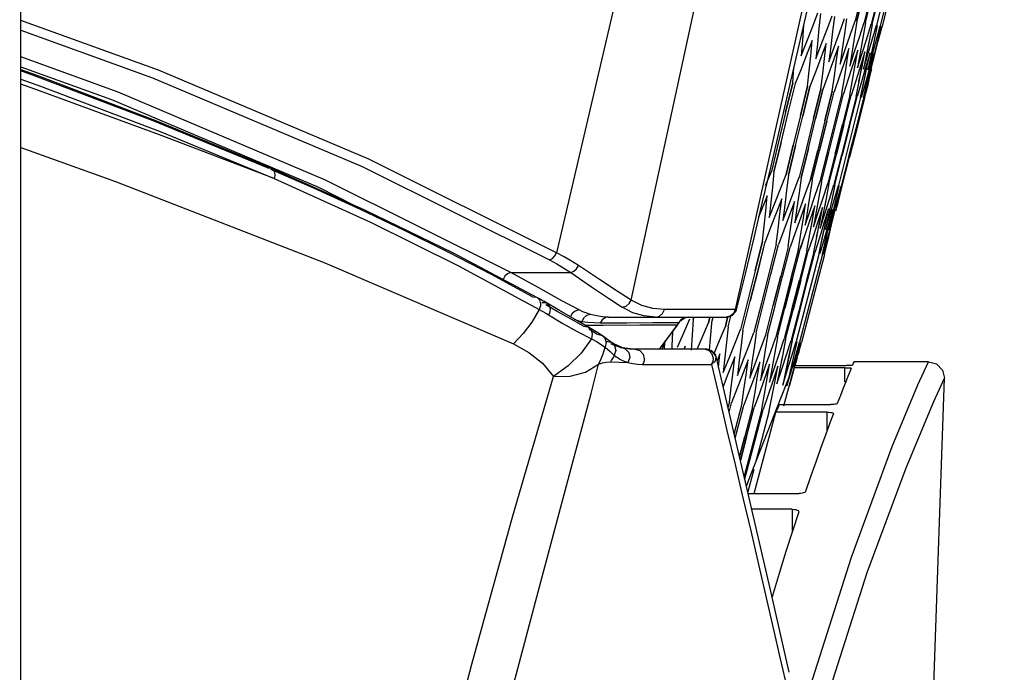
# Model space of a CAD drawing. Header units: inches. Extents: x 0 to 420, y 0 to 297.
# Tile 74 of 90: x 230.02 to 235.22, y 144.06 to 147.51. Entities that reach past the tile are written whole.
import ezdxf

# ---------------------------------------------------------------- set-up
doc = ezdxf.new("R2010")
doc.units = ezdxf.units.IN
doc.header["$LTSCALE"] = 23.1
doc.header["$MEASUREMENT"] = 0
doc.layers.get('0').update_dxf_attribs({"linetype": 'CONTINUOUS'})
doc.layers.add('AXES', color=7, linetype='CONTINUOUS')
doc.layers.add('DIM_PILOTEES', color=7, linetype='CONTINUOUS')
doc.styles.add('TEXTSTYLE_2', font='txt', dxfattribs={"width": 0.7})
doc.dimstyles.new('DIMSTYLE_1', dxfattribs={"dimtxt": 0.18, "dimasz": 3.5, "dimexe": 2, "dimexo": 0, "dimgap": 0.045, "dimtad": 1, "dimzin": 4, "dimdsep": 46, "dimtxsty": 'TEXTSTYLE_2', "dimblk": '_FILLED', "dimblk1": '_FILLED', "dimblk2": '_FILLED', "dimcen": 0.09, "dimazin": 1, "dimtp": 0.003937, "dimtm": 0.003937, "dimtfac": 1, "dimtdec": 0, "dimtofl": 0, "dimtmove": 0, "dimatfit": 3, "dimldrblk": '_FILLED', "dimfxl": 1, "dimtolj": 1, "dimtzin": 4, "dimarcsym": 0})
doc.dimstyles.new('DIMSTYLE_2', dxfattribs={"dimtxt": 0.18, "dimasz": 3.5, "dimexe": 2, "dimexo": 0, "dimgap": 0.18, "dimtad": 1, "dimzin": 4, "dimdsep": 46, "dimtxsty": 'TEXTSTYLE_2', "dimblk": '_FILLED', "dimblk1": '_FILLED', "dimblk2": '_FILLED', "dimcen": 0.09, "dimazin": 1, "dimtp": 0.5, "dimtm": 0.5, "dimtfac": 1, "dimtdec": -1, "dimtofl": 0, "dimtmove": 0, "dimatfit": 3, "dimldrblk": '_FILLED', "dimfxl": 1, "dimtolj": 1, "dimtzin": 4, "dimarcsym": 0})

# ---------------------------------------------------------------- blocks, each defined once
blk = doc.blocks.new('_FILLED')
at = {"color": 0, "linetype": 'ByBlock'}
blk.add_solid([(0, 0), (-1, 0.142857), (-1, -0.142857)], dxfattribs=at)
blk = doc.blocks.new('*D8')
at = {"layer": 'DIM_PILOTEES', "color": 2, "linetype": 'Continuous'}
for p, q in [((234.552442, 217.251715), (293.494872, 217.251715)), ((293.494872, 217.251715), (295.539872, 217.251715)), ((293.539872, 217.251715), (293.539872, 163.113436)), ((293.539872, 108.975157), (293.539872, 163.113436)), ((236.923174, 108.975157), (293.494872, 108.975157)), ((293.494872, 108.975157), (295.539872, 108.975157))]:
    blk.add_line(p, q, dxfattribs=at)
at = {"layer": 'DIM_PILOTEES', "color": 2, "linetype": 'Continuous', "xscale": 3.5, "yscale": 3.5, "zscale": 3.5}
for p, rotation in [((293.539872, 217.251715), 90), ((293.539872, 108.975157), 270)]:
    blk.add_blockref('_FILLED', p, dxfattribs=dict(at, rotation=rotation))
blk = doc.blocks.new('*D9')
at = {"layer": 'DIM_PILOTEES', "color": 2, "linetype": 'Continuous'}
for p, q in [((186.323086, 149.4649), (168.332352, 133.825796)), ((250.946786, 149.464898), (268.937519, 133.825795))]:
    blk.add_line(p, q, dxfattribs=at)
for start, end in [(89.999999, 220.999994), (319.000004, 89.999999)]:
    blk.add_arc((218.634936, 177.553157), 64.651572, start, end, dxfattribs=at)
for points in [[(167.231803, 137.522881), (169.841771, 135.137914), (168.003992, 138.158273)], [(269.265879, 138.158272), (267.4281, 135.137913), (270.038068, 137.522879)]]:
    blk.add_solid(points, dxfattribs=at)

msp = doc.modelspace()

# ---------------------------------------------------------------- linework, layer by layer
at = {"color": 3, "linetype": 'Continuous'}
for p, q in [((234.182002, 151.969189), (232.855681, 146.276937)), ((233.249019, 146.02668), (234.478246, 151.694815)), ((234.70009, 150.028464), (233.799357, 145.975888)), ((230.753367, 147.241077), (230.024936, 147.504513)), ((230.024936, 147.452917), (230.721382, 147.200947)), ((230.538658, 147.125349), (230.024936, 147.311385)), ((230.024936, 147.25986), (230.503622, 147.086482)), ((230.024936, 147.244343), (230.109706, 147.21475)), ((231.863502, 146.770997), (230.753367, 147.241077)), ((230.092328, 147.214074), (230.024936, 147.2376)), ((230.024936, 147.19411), (230.129404, 147.157629)), ((230.724003, 146.974167), (230.092328, 147.214074)), ((230.109706, 147.21475), (230.742722, 146.974337)), ((230.721382, 147.200947), (231.828945, 146.731706)), ((230.123363, 147.133068), (230.024936, 147.167653)), ((230.129404, 147.157629), (230.762238, 146.917132)), ((230.758065, 146.90042), (230.123363, 147.133068)), ((230.503622, 147.086482), (231.597226, 146.622475)), ((231.634633, 146.66038), (230.538658, 147.125349)), ((231.328138, 146.724508), (230.724003, 146.974167)), ((230.742722, 146.974337), (231.348335, 146.724082)), ((231.363042, 146.668802), (230.758065, 146.90042)), ((230.762238, 146.917132), (231.363068, 146.668776)), ((230.024936, 146.833172), (230.525303, 146.653747)), ((232.855681, 146.276937), (231.863502, 146.770997)), ((231.328157, 146.724514), (231.348265, 146.724113)), ((231.348242, 146.724073), (231.840839, 146.503365)), ((231.348265, 146.724113), (231.348335, 146.724082)), ((231.348335, 146.724082), (231.361461, 146.711759)), ((231.828945, 146.731706), (232.817458, 146.23924)), ((231.576495, 146.615316), (231.34522, 146.716998)), ((231.361461, 146.711759), (231.36662, 146.68979)), ((231.363026, 146.668826), (231.871691, 146.437775)), ((231.365029, 146.675799), (231.363068, 146.668776)), ((231.366221, 146.682853), (231.365029, 146.675799)), ((231.36662, 146.68979), (231.366221, 146.682853)), ((230.525303, 146.653747), (231.631874, 146.222676)), ((231.819143, 146.504337), (231.576495, 146.615316)), ((231.597226, 146.622475), (231.79189, 146.525297)), ((232.613664, 146.171753), (231.634633, 146.66038)), ((232.05596, 146.391605), (231.819143, 146.504337)), ((231.840839, 146.503365), (232.309316, 146.275235)), ((231.871691, 146.437775), (232.33766, 146.206768)), ((232.286674, 146.277127), (232.05596, 146.391605)), ((232.510835, 146.160837), (232.286674, 146.277127)), ((232.309316, 146.275235), (232.752877, 146.040049)), ((232.832934, 146.246583), (232.846315, 146.259675)), ((232.846315, 146.259675), (232.855683, 146.276937)), ((232.895779, 146.254818), (232.855683, 146.276937)), ((232.934056, 146.231856), (232.895779, 146.254818)), ((231.631874, 146.222676), (232.627146, 145.795407)), ((232.33766, 146.206768), (232.762771, 145.977046)), ((232.817458, 146.23924), (232.856805, 146.217183)), ((232.817459, 146.239241), (232.832934, 146.246583)), ((232.856805, 146.217183), (232.89431, 146.19468)), ((232.970691, 146.208702), (232.934056, 146.231856)), ((232.960795, 146.191486), (232.970691, 146.208702)), ((233.081756, 146.135123), (232.97069, 146.208703)), ((232.728333, 146.042785), (232.510835, 146.160837)), ((232.582671, 146.152436), (232.573293, 146.135208)), ((232.59605, 146.165498), (232.582671, 146.152436)), ((232.611522, 146.172822), (232.59605, 146.165498)), ((232.761942, 146.090321), (232.613494, 146.171753)), ((232.613664, 146.171753), (232.929937, 146.171753)), ((232.89431, 146.19468), (232.929937, 146.171753)), ((232.929937, 146.171753), (232.946507, 146.178646)), ((232.929937, 146.171753), (233.039287, 146.097168)), ((232.946507, 146.178646), (232.960795, 146.191486)), ((233.039287, 146.097168), (233.129863, 146.035624)), ((233.174528, 146.073945), (233.081756, 146.135123)), ((232.72833, 146.042783), (232.749391, 146.041698)), ((232.882528, 146.023211), (232.761942, 146.090321)), ((233.249025, 146.026697), (233.174528, 146.073945)), ((232.749391, 146.041698), (232.752877, 146.040049)), ((232.752877, 146.040049), (232.753048, 146.039954)), ((232.753048, 146.039954), (232.7648, 146.028284)), ((232.753115, 146.040075), (232.77043, 146.030326)), ((232.7648, 146.028284), (232.770434, 146.006126)), ((232.769558, 145.996333), (232.766969, 145.986505)), ((232.770434, 146.006126), (232.769558, 145.996333)), ((232.77043, 146.030326), (232.787458, 146.02049)), ((232.777938, 146.014133), (232.799575, 146.012854)), ((232.87154, 145.970481), (232.787458, 146.02049)), ((232.859028, 145.966712), (232.799059, 146.001782)), ((232.799575, 146.012854), (232.804063, 146.010647)), ((232.804197, 146.010567), (232.815414, 145.999246)), ((232.815414, 145.999246), (232.821198, 145.975798)), ((232.973978, 145.974388), (232.882528, 146.023211)), ((233.129863, 146.035624), (233.202008, 145.988425)), ((233.202043, 145.988403), (233.222849, 145.994216)), ((233.222849, 145.994216), (233.239049, 146.007579)), ((233.239049, 146.007579), (233.24902, 146.02668)), ((233.305606, 145.998265), (233.249019, 146.02668)), ((233.364347, 145.981304), (233.305606, 145.998265)), ((232.762902, 145.976977), (232.724458, 145.910325)), ((232.766969, 145.986505), (232.762771, 145.977046)), ((232.762903, 145.976978), (232.798661, 145.956261)), ((232.798661, 145.956261), (232.813154, 145.947594)), ((232.813148, 145.947597), (232.888415, 145.903272)), ((232.817276, 145.956337), (232.813154, 145.947594)), ((232.819978, 145.965459), (232.817276, 145.956337)), ((232.821198, 145.975798), (232.819978, 145.965459)), ((232.93253, 145.924673), (232.859028, 145.966712)), ((232.987194, 145.903494), (232.87154, 145.970481)), ((232.936882, 145.955146), (232.927028, 145.935951)), ((232.952979, 145.968554), (232.936882, 145.955146)), ((232.973978, 145.974388), (232.952979, 145.968554)), ((232.993999, 145.964988), (232.973978, 145.974388)), ((233.014362, 145.956914), (232.993999, 145.964988)), ((233.012931, 145.944001), (232.997391, 145.930514)), ((233.035059, 145.950174), (233.012931, 145.944001)), ((233.035059, 145.950174), (233.014362, 145.956914)), ((233.067131, 145.942433), (233.035059, 145.950174)), ((233.097149, 145.938128), (233.067131, 145.942433)), ((233.257909, 145.959733), (233.202008, 145.988425)), ((233.316556, 145.942381), (233.257909, 145.959733)), ((233.377839, 145.936557), (233.316556, 145.942381)), ((233.424946, 145.97574), (233.364347, 145.981304)), ((233.377836, 145.936556), (233.398404, 145.941374)), ((233.398404, 145.941374), (233.415266, 145.955145)), ((233.415266, 145.955145), (233.424996, 145.975739)), ((233.552589, 145.975834), (233.424996, 145.975739)), ((233.677316, 145.975834), (233.552589, 145.975834)), ((233.799203, 145.975925), (233.677316, 145.975834)), ((233.772688, 145.941599), (233.751702, 145.936558)), ((233.756568, 145.936557), (233.783552, 145.944281)), ((233.789563, 145.955568), (233.772688, 145.941599)), ((233.783552, 145.944281), (233.802342, 145.965069)), ((233.799203, 145.975925), (233.789563, 145.955568)), ((233.799357, 145.975888), (233.806269, 145.975381)), ((233.802342, 145.965069), (233.806108, 145.975444)), ((232.724458, 145.910325), (232.678878, 145.849329)), ((232.888415, 145.903272), (232.964492, 145.861016)), ((232.997844, 145.887935), (232.93253, 145.924673)), ((232.949099, 145.925559), (232.967431, 145.918164)), ((232.967431, 145.918164), (232.988046, 145.911333)), ((232.988046, 145.911333), (232.973905, 145.911191)), ((233.029331, 145.879507), (232.987194, 145.903494)), ((232.997391, 145.930514), (232.988046, 145.911333)), ((233.02121, 145.907543), (232.988047, 145.911333)), ((232.997844, 145.887934), (233.020489, 145.884433)), ((233.003813, 145.894042), (233.101756, 145.894577)), ((233.053263, 145.905415), (233.02121, 145.907543)), ((233.085304, 145.904784), (233.053263, 145.905415)), ((233.226622, 145.905156), (233.085295, 145.904763)), ((233.096889, 145.92261), (233.085304, 145.904784)), ((233.114018, 145.933635), (233.096889, 145.92261)), ((233.130183, 145.936557), (233.097149, 145.938128)), ((233.101756, 145.894577), (233.295462, 145.895133)), ((233.130183, 145.936557), (233.114018, 145.933635)), ((233.130183, 145.936557), (233.756468, 145.936557)), ((233.364534, 145.905472), (233.226622, 145.905156)), ((233.295462, 145.895133), (233.493425, 145.895588)), ((233.499005, 145.905736), (233.364534, 145.905472)), ((233.493425, 145.895588), (233.396954, 145.766557)), ((233.398213, 145.766557), (233.494586, 145.894819)), ((233.495289, 145.895756), (233.496523, 145.900535)), ((233.496523, 145.900535), (233.500632, 145.904902)), ((233.511321, 145.921732), (233.499005, 145.905736)), ((233.500664, 145.90499), (233.506742, 145.915086)), ((233.506742, 145.915086), (233.533951, 145.933786)), ((233.528928, 145.932308), (233.511321, 145.921732)), ((233.551975, 145.936558), (233.528928, 145.932308)), ((233.533951, 145.933786), (233.551975, 145.936558)), ((232.678878, 145.849329), (232.627147, 145.795407)), ((232.964492, 145.861016), (233.039103, 145.821765)), ((233.020489, 145.884433), (233.022931, 145.883168)), ((233.023014, 145.883121), (233.037194, 145.86942)), ((233.048387, 145.85865), (233.024825, 145.872691)), ((233.081455, 145.848427), (233.029331, 145.879507)), ((233.037194, 145.86942), (233.04401, 145.846705)), ((233.04401, 145.846705), (233.039124, 145.821756)), ((233.067782, 145.845822), (233.048387, 145.85865)), ((233.067782, 145.845822), (233.091956, 145.840862)), ((233.098327, 145.836874), (233.081455, 145.848427)), ((233.091956, 145.840862), (233.097757, 145.837294)), ((233.140109, 145.80624), (233.097754, 145.837279)), ((233.098327, 145.836874), (233.109335, 145.824965)), ((232.627146, 145.795407), (232.709046, 145.749963)), ((233.039103, 145.821765), (232.984605, 145.746047)), ((233.039111, 145.821761), (233.069211, 145.805462)), ((233.069211, 145.805462), (233.093364, 145.790427)), ((233.093364, 145.790427), (233.1118, 145.777149)), ((233.109335, 145.824965), (233.116646, 145.801818)), ((233.116646, 145.801818), (233.111845, 145.777129)), ((233.118119, 145.809812), (233.14345, 145.803715)), ((233.14651, 145.801831), (233.140109, 145.80624)), ((233.166954, 145.784377), (233.14222, 145.795589)), ((233.14345, 145.803715), (233.146493, 145.801841)), ((233.158591, 145.794261), (233.146495, 145.801839)), ((233.14651, 145.801831), (233.16154, 145.785486)), ((233.196453, 145.777213), (233.158591, 145.794261)), ((233.16154, 145.785486), (233.167736, 145.760126)), ((233.192538, 145.776029), (233.166954, 145.784377)), ((232.709046, 145.749963), (232.780326, 145.692199)), ((232.984605, 145.746047), (232.91686, 145.678365)), ((233.094676, 145.724963), (233.101301, 145.741892)), ((233.101301, 145.741892), (233.107361, 145.759148)), ((233.107361, 145.759148), (233.112843, 145.776691)), ((233.112843, 145.776691), (233.137646, 145.754139)), ((233.137646, 145.754139), (233.149507, 145.743535)), ((233.149507, 145.743535), (233.156779, 145.737228)), ((233.160356, 145.734206), (233.155734, 145.725948)), ((233.156779, 145.737228), (233.160356, 145.734206)), ((233.167736, 145.760126), (233.16018, 145.734314)), ((233.160181, 145.734313), (233.169865, 145.727063)), ((233.192538, 145.77603), (233.205858, 145.774404)), ((233.205953, 145.774378), (233.196453, 145.777213)), ((233.216856, 145.770777), (233.205696, 145.773188)), ((233.218373, 145.771436), (233.205857, 145.774402)), ((233.205858, 145.774404), (233.205953, 145.774378)), ((233.205953, 145.774378), (233.218396, 145.768965)), ((233.242669, 145.767615), (233.216856, 145.770777)), ((233.262422, 145.76665), (233.218373, 145.771436)), ((233.218396, 145.768965), (233.236373, 145.749123)), ((233.236373, 145.749123), (233.241569, 145.722296)), ((233.269933, 145.766557), (233.242669, 145.767615)), ((233.269937, 145.766557), (233.262422, 145.76665)), ((233.648338, 145.766557), (233.269933, 145.766557)), ((233.269989, 145.766557), (233.294298, 145.759685)), ((233.294298, 145.759685), (233.311964, 145.741066)), ((233.311964, 145.741066), (233.31844, 145.715561)), ((233.659399, 145.759716), (233.634976, 145.766557)), ((233.644203, 145.766557), (233.658863, 145.764351)), ((233.675236, 145.758799), (233.648327, 145.766557)), ((233.658863, 145.764351), (233.672567, 145.757684)), ((233.677221, 145.741096), (233.659399, 145.759716)), ((233.672567, 145.757684), (233.683442, 145.74747)), ((233.694061, 145.737896), (233.675236, 145.758799)), ((233.683771, 145.715561), (233.677221, 145.741096)), ((233.697694, 145.727231), (233.683361, 145.747405)), ((233.697909, 145.727034), (233.694061, 145.737896)), ((232.780326, 145.692199), (232.839503, 145.622349)), ((233.007298, 145.645516), (233.0772, 145.687759)), ((233.037371, 145.53271), (233.077209, 145.687753)), ((233.077427, 145.687604), (233.083487, 145.699844)), ((233.077427, 145.687604), (233.098486, 145.69421)), ((233.083487, 145.699844), (233.089249, 145.71231)), ((233.089249, 145.71231), (233.094676, 145.724963)), ((233.098486, 145.69421), (233.11933, 145.698269)), ((233.11933, 145.698269), (233.139528, 145.699235)), ((233.146101, 145.709681), (233.139528, 145.699235)), ((233.139827, 145.699023), (233.232263, 145.696022)), ((233.150982, 145.717772), (233.146101, 145.709681)), ((233.155734, 145.725948), (233.150982, 145.717772)), ((233.169865, 145.727063), (233.179861, 145.720331)), ((233.179861, 145.720331), (233.190208, 145.714132)), ((233.190208, 145.714132), (233.203691, 145.707151)), ((233.203691, 145.707151), (233.217697, 145.701119)), ((233.217697, 145.701119), (233.232263, 145.696022)), ((233.241569, 145.722296), (233.232267, 145.696019)), ((233.232268, 145.696019), (233.257314, 145.690507)), ((233.257314, 145.690507), (233.283116, 145.687283)), ((233.283116, 145.687283), (233.308708, 145.686216)), ((233.31442, 145.695284), (233.309536, 145.686157)), ((233.309536, 145.686157), (233.429647, 145.685713)), ((233.31742, 145.705209), (233.31442, 145.695284)), ((233.31844, 145.715561), (233.31742, 145.705209)), ((233.429647, 145.685713), (233.551504, 145.685713)), ((233.551504, 145.685713), (233.67438, 145.685495)), ((233.674256, 145.685539), (233.694549, 145.70577)), ((233.674341, 145.685494), (233.715914, 145.507388)), ((233.67438, 145.685495), (233.679508, 145.69473)), ((233.679508, 145.69473), (233.682692, 145.704912)), ((233.682692, 145.704912), (233.683771, 145.715561)), ((233.694549, 145.70577), (233.697748, 145.726988)), ((233.853596, 145.063514), (233.697694, 145.727231)), ((233.697748, 145.726988), (233.697694, 145.727231)), ((234.115047, 145.680423), (234.384317, 145.680423)), ((234.400916, 145.680632), (234.384317, 145.680423)), ((234.41332, 145.681213), (234.400916, 145.680632)), ((234.418282, 145.682011), (234.41332, 145.681213)), ((234.422595, 145.692163), (234.418375, 145.682011)), ((234.425172, 145.698561), (234.422595, 145.692163)), ((234.426325, 145.700765), (234.425172, 145.698561)), ((234.81931, 145.700758), (234.426249, 145.700758)), ((234.763712, 145.577912), (234.819309, 145.70059)), ((234.819309, 145.70059), (234.862551, 145.688641)), ((234.862551, 145.688641), (234.893623, 145.656541)), ((232.91686, 145.678365), (232.839503, 145.622349)), ((232.926394, 145.623429), (233.007298, 145.645516)), ((234.056577, 145.467019), (234.110004, 145.668454)), ((234.377625, 145.668454), (234.110004, 145.668454)), ((234.3776, 145.594374), (234.377625, 145.668454)), ((234.377625, 145.668454), (234.386878, 145.668373)), ((234.386878, 145.668373), (234.395202, 145.66815)), ((234.403782, 145.647004), (234.394052, 145.623032)), ((234.395202, 145.66815), (234.402452, 145.667798)), ((234.402452, 145.667798), (234.407678, 145.667347)), ((234.411771, 145.666264), (234.403782, 145.647004)), ((234.407678, 145.667347), (234.410822, 145.666831)), ((234.410822, 145.666831), (234.411777, 145.666262)), ((234.893623, 145.656541), (234.904059, 145.612725)), ((232.624022, 144.88587), (232.839503, 145.622349)), ((232.839503, 145.622349), (232.926394, 145.623429)), ((234.382598, 145.594372), (234.369341, 145.56084)), ((234.394052, 145.623032), (234.382598, 145.594372)), ((234.628673, 145.252807), (234.763712, 145.577912)), ((234.747436, 141.122156), (234.904268, 145.61279)), ((234.848835, 145.490401), (234.904267, 145.61279)), ((232.991065, 145.354592), (233.037371, 145.53271)), ((234.354366, 145.522574), (234.337681, 145.479555)), ((234.369341, 145.56084), (234.354366, 145.522574)), ((233.715914, 145.507388), (233.754156, 145.337107)), ((234.030724, 145.473874), (234.019723, 145.447247)), ((234.030249, 145.474002), (234.303758, 145.474106)), ((234.312154, 145.474306), (234.303754, 145.474106)), ((234.31984, 145.474818), (234.312154, 145.474306)), ((234.326686, 145.475654), (234.31984, 145.474818)), ((234.332284, 145.476794), (234.326686, 145.475654)), ((234.335988, 145.478099), (234.332284, 145.476794)), ((234.337681, 145.479556), (234.335988, 145.478099)), ((234.702155, 145.139258), (234.848835, 145.490401)), ((233.898469, 145.003828), (234.014132, 145.433497)), ((234.019723, 145.447247), (234.014132, 145.433497)), ((234.283588, 145.433497), (234.014132, 145.433497)), ((234.283588, 145.433497), (234.283463, 145.335134)), ((234.28359, 145.433497), (234.293013, 145.433231)), ((234.293013, 145.433231), (234.301523, 145.432509)), ((234.317491, 145.426535), (234.297149, 145.372269)), ((234.301523, 145.432509), (234.308793, 145.43138)), ((234.308793, 145.43138), (234.31396, 145.429938)), ((234.31396, 145.429938), (234.316901, 145.428308)), ((234.316901, 145.428308), (234.317493, 145.426527)), ((234.297149, 145.372269), (234.275145, 145.312562)), ((232.938475, 145.156359), (232.991065, 145.354592)), ((233.754156, 145.337107), (233.799331, 145.156393)), ((234.275145, 145.312562), (234.251565, 145.247579)), ((234.251565, 145.247579), (234.225918, 145.17557)), ((234.412802, 144.668244), (234.628673, 145.252807)), ((234.225918, 145.17557), (234.198731, 145.097704)), ((232.751316, 144.456865), (232.938475, 145.156359)), ((233.799331, 145.156393), (233.839342, 144.981376)), ((234.49659, 144.586453), (234.702155, 145.139258)), ((233.988429, 144.478533), (233.853596, 145.063514)), ((234.198731, 145.097704), (234.169989, 145.013841)), ((233.867355, 145.003822), (234.136217, 145.003873)), ((234.144334, 145.004206), (234.136215, 145.003873)), ((234.151847, 145.005137), (234.144334, 145.004206)), ((234.158601, 145.006664), (234.151847, 145.005137)), ((234.164169, 145.008732), (234.158601, 145.006664)), ((234.168007, 145.011124), (234.164169, 145.008732)), ((234.169988, 145.013815), (234.168007, 145.011124)), ((233.839342, 144.981376), (233.883082, 144.799877)), ((234.100477, 144.920606), (233.886535, 144.920606)), ((234.100477, 144.920606), (234.100232, 144.802771)), ((234.100478, 144.920606), (234.110104, 144.920081)), ((234.134208, 144.906891), (234.101141, 144.805628)), ((234.110104, 144.920081), (234.118817, 144.918648)), ((234.118817, 144.918648), (234.126217, 144.916393)), ((234.126217, 144.916393), (234.131295, 144.913541)), ((234.131295, 144.913541), (234.134003, 144.910349)), ((234.134003, 144.910349), (234.134208, 144.906877)), ((232.408534, 144.101451), (232.624022, 144.88587)), ((233.883082, 144.799877), (233.922782, 144.628531)), ((234.101141, 144.805628), (234.066628, 144.697205)), ((234.066628, 144.697205), (234.030744, 144.581658)), ((234.182811, 143.943216), (234.412802, 144.668244)), ((233.922782, 144.628531), (233.999987, 144.291215)), ((234.266585, 143.868714), (234.49659, 144.586453)), ((234.030744, 144.581658), (233.993247, 144.45745)), ((232.680401, 144.19218), (232.751316, 144.456865)), ((234.084368, 144.058669), (233.988429, 144.478533)), ((233.999987, 144.291215), (234.036748, 144.13081)), ((232.526709, 143.619252), (232.680401, 144.19218)), ((234.036748, 144.13081), (234.069972, 143.987432)), ((232.203244, 143.348592), (232.408534, 144.101451))]:
    msp.add_line(p, q, dxfattribs=at)
at = {"color": 7, "linetype": 'Continuous'}
for p, q in [((234.470389, 147.658553), (234.43256, 147.502707)), ((234.441167, 147.500878), (234.479037, 147.656715)), ((234.479042, 147.656705), (234.441179, 147.500878)), ((234.517542, 147.64853), (234.479492, 147.492731)), ((234.486529, 147.491236), (234.524612, 147.647027)), ((234.555396, 147.640484), (234.51717, 147.484723)), ((234.52264, 147.48356), (234.560892, 147.639315)), ((234.583972, 147.63441), (234.545612, 147.478677)), ((234.60328, 147.630305), (234.56483, 147.474592)), ((234.613327, 147.62817), (234.574829, 147.472467)), ((234.206448, 147.469093), (234.235954, 147.544497)), ((234.249304, 147.541659), (234.241443, 147.461586)), ((234.282433, 147.452936), (234.310826, 147.528582)), ((234.322589, 147.526082), (234.313266, 147.446321)), ((234.349085, 147.438763), (234.376349, 147.514655)), ((234.386531, 147.512491), (234.375775, 147.433037)), ((234.406428, 147.426523), (234.432573, 147.502707)), ((234.406443, 147.426566), (234.432561, 147.502707)), ((234.441167, 147.500878), (234.429005, 147.421724)), ((234.160262, 147.478841), (234.15359, 147.398313)), ((234.176656, 147.393443), (234.206448, 147.469093)), ((234.241443, 147.461586), (234.233284, 147.381374)), ((234.253756, 147.377053), (234.282433, 147.452936)), ((234.454539, 147.416338), (234.479493, 147.492731)), ((234.486537, 147.491236), (234.472985, 147.412379)), ((234.486529, 147.491236), (234.472985, 147.412379)), ((234.4934, 147.408073), (234.51717, 147.484723)), ((234.522645, 147.48356), (234.507739, 147.404994)), ((234.52264, 147.48356), (234.508483, 147.404836)), ((234.523039, 147.401748), (234.545615, 147.478677)), ((234.523045, 147.401768), (234.545612, 147.478677)), ((234.54952, 147.477847), (234.533284, 147.399568)), ((234.549518, 147.477847), (234.533359, 147.399552)), ((234.543486, 147.39742), (234.56483, 147.474592)), ((234.567174, 147.474094), (234.549629, 147.396097)), ((234.554731, 147.395026), (234.57483, 147.472467)), ((234.15359, 147.398313), (234.146616, 147.317648)), ((234.205751, 147.398058), (234.170584, 147.308215)), ((234.197919, 147.317979), (234.205752, 147.398058)), ((234.313266, 147.446321), (234.30365, 147.366419)), ((234.323, 147.366681), (234.349085, 147.438763)), ((234.375775, 147.433037), (234.364727, 147.353439)), ((234.380045, 147.350208), (234.406443, 147.426566)), ((234.429005, 147.421724), (234.416553, 147.342425)), ((234.429307, 147.339736), (234.454539, 147.416338)), ((234.472985, 147.412379), (234.459154, 147.333372)), ((234.469352, 147.331224), (234.4934, 147.408073)), ((234.507739, 147.404994), (234.492554, 147.326276)), ((234.533359, 147.399552), (234.499969, 147.24254)), ((234.508483, 147.404836), (234.500106, 147.365426)), ((234.5002, 147.324667), (234.523045, 147.401768)), ((234.533284, 147.399568), (234.516767, 147.321132)), ((234.521864, 147.320062), (234.543486, 147.39742)), ((234.530588, 147.303227), (234.554731, 147.395026)), ((234.549629, 147.396097), (234.531804, 147.317939)), ((234.146616, 147.317648), (234.176656, 147.393443)), ((234.233284, 147.381374), (234.224827, 147.301024)), ((234.224827, 147.301024), (234.253756, 147.377053)), ((234.279776, 147.382323), (234.246211, 147.292946)), ((234.270485, 147.302556), (234.279776, 147.382323)), ((234.30365, 147.366419), (234.293737, 147.286376)), ((234.293738, 147.286376), (234.323, 147.366681)), ((234.344494, 147.368567), (234.312505, 147.279587)), ((234.33278, 147.281934), (234.344494, 147.368567)), ((234.364727, 147.353439), (234.353388, 147.273697)), ((234.353388, 147.273697), (234.380045, 147.350208)), ((234.399944, 147.356781), (234.373815, 147.280596)), ((234.386546, 147.269501), (234.399944, 147.356781)), ((234.446156, 147.346958), (234.417246, 147.258554)), ((234.431075, 147.259061), (234.446156, 147.346958)), ((234.54067, 147.356815), (234.532381, 147.317817)), ((234.170584, 147.308215), (234.146504, 147.24703)), ((234.189789, 147.237761), (234.197919, 147.317979)), ((234.246211, 147.292946), (234.222744, 147.230819)), ((234.260899, 147.222647), (234.270485, 147.302556)), ((234.416553, 147.342425), (234.403812, 147.262979)), ((234.403812, 147.262979), (234.429307, 147.339736)), ((234.459154, 147.333372), (234.445037, 147.254217)), ((234.445037, 147.254217), (234.469352, 147.331224)), ((234.483156, 147.339094), (234.454575, 147.24709)), ((234.468297, 147.260519), (234.483156, 147.339094)), ((234.469062, 147.260356), (234.483156, 147.339093)), ((234.492554, 147.326276), (234.477084, 147.247405)), ((234.477084, 147.247405), (234.5002, 147.324667)), ((234.510961, 147.333183), (234.484322, 147.242571)), ((234.494772, 147.254895), (234.510962, 147.333183)), ((234.49487, 147.254874), (234.510962, 147.333183)), ((234.516767, 147.321132), (234.499969, 147.24254)), ((234.499969, 147.24254), (234.521864, 147.320062)), ((234.529584, 147.329225), (234.504203, 147.237668)), ((234.512087, 147.251218), (234.529584, 147.329225)), ((234.532381, 147.317817), (234.513698, 147.239622)), ((234.531804, 147.317939), (234.513699, 147.239622)), ((234.513699, 147.239622), (234.530588, 147.303227)), ((234.102439, 147.174179), (234.109386, 147.25484)), ((234.146504, 147.24703), (234.116469, 147.171197)), ((234.312505, 147.279587), (234.289711, 147.216579)), ((234.322758, 147.209501), (234.33278, 147.281934)), ((234.37383, 147.28064), (234.347444, 147.204302)), ((234.375402, 147.198313), (234.386546, 147.269501)), ((234.417246, 147.258554), (234.395976, 147.193981)), ((234.41886, 147.189078), (234.431075, 147.259061)), ((234.454575, 147.24709), (234.435332, 147.185611)), ((234.452397, 147.181952), (234.469062, 147.260356)), ((234.453154, 147.181791), (234.468297, 147.260519)), ((234.461548, 147.097848), (234.49487, 147.254874)), ((234.484322, 147.242571), (234.465534, 147.179188)), ((234.478301, 147.176449), (234.494772, 147.254895)), ((234.494311, 147.17305), (234.512087, 147.251218)), ((234.516078, 147.238997), (234.498517, 147.17217)), ((234.501187, 147.171592), (234.520247, 147.249487)), ((234.181361, 147.157404), (234.189789, 147.237761)), ((234.222744, 147.230819), (234.193818, 147.154756)), ((234.251019, 147.142597), (234.260899, 147.222647)), ((234.289711, 147.216579), (234.26191, 147.140282)), ((234.311453, 147.129752), (234.322758, 147.209501)), ((234.347444, 147.204302), (234.320784, 147.127768)), ((234.362688, 147.118859), (234.375402, 147.198313)), ((234.362698, 147.118859), (234.375402, 147.198313)), ((234.395964, 147.193945), (234.370466, 147.117206)), ((234.395976, 147.193981), (234.370475, 147.117206)), ((234.404776, 147.109914), (234.41886, 147.189078)), ((234.404782, 147.109914), (234.41886, 147.189078)), ((234.504203, 147.237668), (234.486593, 147.174708)), ((234.494864, 147.172932), (234.50315, 147.211916)), ((234.502378, 147.171339), (234.510664, 147.210322)), ((234.065038, 147.018207), (234.102414, 147.174179)), ((234.102439, 147.174179), (234.065059, 147.018226)), ((234.079022, 147.015258), (234.11647, 147.171197)), ((234.143587, 147.001513), (234.18134, 147.157404)), ((234.181361, 147.157404), (234.143605, 147.00153)), ((234.193798, 147.154756), (234.155985, 146.998878)), ((234.156002, 146.998895), (234.193818, 147.154756)), ((234.212916, 146.986779), (234.251001, 147.142597)), ((234.251018, 147.142597), (234.21293, 146.986794)), ((234.261893, 147.140282), (234.223756, 146.984475)), ((234.22377, 146.98449), (234.26191, 147.140282)), ((234.435323, 147.185583), (234.411003, 147.10859)), ((234.435332, 147.185611), (234.411009, 147.10859)), ((234.437723, 147.102911), (234.453154, 147.181791)), ((234.465534, 147.179188), (234.442406, 147.101917)), ((234.461546, 147.097848), (234.478301, 147.176449)), ((234.486589, 147.174694), (234.464681, 147.097182)), ((234.476254, 147.094722), (234.494311, 147.17305)), ((234.476254, 147.094722), (234.494864, 147.172932)), ((234.481848, 147.093533), (234.501187, 147.171592)), ((234.481848, 147.093533), (234.502378, 147.171339)), ((234.273065, 146.973996), (234.311439, 147.129752)), ((234.311453, 147.129752), (234.273077, 146.974009)), ((234.282364, 146.972035), (234.320784, 147.127768)), ((234.362698, 147.118859), (234.324079, 146.963168)), ((234.331819, 146.961523), (234.370475, 147.117206)), ((234.404782, 147.109914), (234.365963, 146.954265)), ((234.37216, 146.952948), (234.411009, 147.10859)), ((234.437727, 147.102911), (234.398751, 146.947296)), ((234.403408, 146.946306), (234.442406, 147.101917)), ((234.461548, 147.097848), (234.422459, 146.942256)), ((234.476254, 147.094722), (234.437095, 146.939145)), ((234.481848, 147.093533), (234.442662, 146.937962)), ((234.065059, 147.018226), (234.027482, 146.862321)), ((234.041379, 146.859367), (234.079022, 147.015258)), ((234.143605, 147.00153), (234.105652, 146.845705)), ((234.11799, 146.843082), (234.156002, 146.998895)), ((234.21293, 146.986794), (234.174646, 146.831039)), ((234.185434, 146.828746), (234.22377, 146.98449)), ((234.273077, 146.974009), (234.234506, 146.818316)), ((234.243748, 146.816351), (234.282364, 146.972035)), ((234.282353, 146.972023), (234.243753, 146.816338)), ((234.324079, 146.963168), (234.285263, 146.807526)), ((234.292967, 146.805889), (234.331819, 146.961523)), ((234.365963, 146.954265), (234.326948, 146.798666)), ((234.32695, 146.798657), (234.365957, 146.954257)), ((234.333115, 146.797355), (234.37216, 146.952948)), ((234.372154, 146.95294), (234.333117, 146.797347)), ((234.398751, 146.947296), (234.359579, 146.79173)), ((234.364214, 146.790744), (234.403408, 146.946306)), ((234.403404, 146.9463), (234.364215, 146.790738)), ((234.422459, 146.942256), (234.383174, 146.786714)), ((234.437095, 146.939145), (234.39774, 146.783618)), ((234.442662, 146.937962), (234.403281, 146.78244)), ((234.027482, 146.862321), (233.989708, 146.706463)), ((234.003539, 146.703524), (234.041379, 146.859367)), ((234.04139, 146.859348), (234.003562, 146.703524)), ((234.105652, 146.845705), (234.067503, 146.689928)), ((234.067523, 146.689928), (234.105661, 146.845688)), ((234.079782, 146.687318), (234.11799, 146.843082)), ((234.118, 146.843065), (234.079802, 146.687318)), ((234.174646, 146.831039), (234.136166, 146.675333)), ((234.146902, 146.673051), (234.185434, 146.828746)), ((234.185441, 146.828731), (234.146918, 146.673051)), ((234.234506, 146.818316), (234.195738, 146.66267)), ((234.195751, 146.66267), (234.234511, 146.818303)), ((234.204936, 146.660715), (234.243748, 146.816351)), ((234.285263, 146.807526), (234.246252, 146.651933)), ((234.253919, 146.650304), (234.292967, 146.805889)), ((234.326948, 146.798666), (234.287737, 146.643116)), ((234.293875, 146.641811), (234.333115, 146.797355)), ((234.359579, 146.79173), (234.320212, 146.636213)), ((234.324824, 146.635232), (234.364214, 146.790744)), ((234.383174, 146.786714), (234.343693, 146.631222)), ((234.39774, 146.783618), (234.358189, 146.62814)), ((234.362855, 146.623688), (234.403281, 146.78244)), ((233.959356, 146.631161), (233.989709, 146.706463)), ((234.003538, 146.703524), (233.995636, 146.623461)), ((234.038253, 146.61447), (234.067503, 146.689928)), ((234.079782, 146.687318), (234.070437, 146.607563)), ((234.108004, 146.599641), (234.136166, 146.675333)), ((234.146902, 146.673051), (234.136142, 146.593599)), ((233.995636, 146.623461), (233.987436, 146.543258)), ((234.16866, 146.586683), (234.195751, 146.66267)), ((234.16868, 146.586738), (234.195738, 146.66267)), ((234.204936, 146.660715), (234.192789, 146.581561)), ((234.220316, 146.575757), (234.246253, 146.651933)), ((234.253919, 146.650304), (234.240409, 146.571442)), ((234.262928, 146.566653), (234.287743, 146.643116)), ((234.262941, 146.566692), (234.287737, 146.643116)), ((234.29388, 146.641811), (234.279028, 146.563236)), ((234.293874, 146.641811), (234.279799, 146.563072)), ((234.296576, 146.559538), (234.320212, 146.636213)), ((234.324828, 146.635232), (234.308665, 146.556939)), ((234.324824, 146.635232), (234.308778, 146.556915)), ((234.321237, 146.554292), (234.343693, 146.631222)), ((234.346784, 146.630565), (234.329333, 146.55255)), ((234.336934, 146.550952), (234.358189, 146.62814)), ((234.343671, 146.549517), (234.362855, 146.623688)), ((233.968115, 146.577744), (233.937877, 146.502492)), ((233.96017, 146.49769), (233.968116, 146.577743)), ((234.008718, 146.538764), (234.038253, 146.61447)), ((234.070437, 146.607563), (234.060798, 146.527666)), ((234.079558, 146.523707), (234.108004, 146.599641)), ((234.136142, 146.593599), (234.125091, 146.514002)), ((234.14134, 146.510573), (234.16868, 146.586738)), ((234.192789, 146.581561), (234.180353, 146.502258)), ((234.1941, 146.499358), (234.220316, 146.575757)), ((234.240409, 146.571442), (234.226613, 146.492428)), ((234.237866, 146.490055), (234.262941, 146.566692)), ((234.279028, 146.563236), (234.263898, 146.484506)), ((234.279799, 146.563072), (234.271422, 146.52366)), ((233.987436, 146.543258), (233.978939, 146.462914)), ((233.978939, 146.462914), (234.008718, 146.538764)), ((234.044567, 146.561493), (234.015399, 146.486018)), ((234.035182, 146.481748), (234.044567, 146.561493)), ((234.060798, 146.527666), (234.050864, 146.447626)), ((234.050864, 146.447626), (234.079558, 146.523707)), ((234.111928, 146.547175), (234.083846, 146.471467)), ((234.10031, 146.46183), (234.111928, 146.547175)), ((234.125091, 146.514002), (234.113748, 146.434259)), ((234.170238, 146.534781), (234.143257, 146.458833)), ((234.156985, 146.448813), (234.170238, 146.534781)), ((234.219529, 146.524304), (234.193667, 146.448113)), ((234.204635, 146.437702), (234.21953, 146.524304)), ((234.259829, 146.515738), (234.235104, 146.4393)), ((234.244957, 146.437169), (234.259829, 146.515738)), ((234.245715, 146.437007), (234.259829, 146.515738)), ((234.272662, 146.482658), (234.296576, 146.559538)), ((234.308778, 146.556915), (234.292112, 146.478512)), ((234.308665, 146.556939), (234.292224, 146.478488)), ((234.298503, 146.477165), (234.321237, 146.554292)), ((234.329333, 146.55255), (234.311604, 146.474372)), ((234.320422, 146.513256), (234.312133, 146.474259)), ((234.315401, 146.473574), (234.336934, 146.550952)), ((234.330028, 146.497372), (234.343671, 146.549517)), ((234.341039, 146.550065), (234.33149, 146.510898)), ((233.937877, 146.502492), (233.922646, 146.464817)), ((233.951927, 146.417483), (233.96017, 146.49769)), ((234.015399, 146.486018), (233.985947, 146.410294)), ((234.025502, 146.401846), (234.035182, 146.481748)), ((234.083846, 146.471467), (234.05548, 146.395515)), ((234.090046, 146.388142), (234.10031, 146.46183)), ((234.113749, 146.434259), (234.14134, 146.510573)), ((234.143257, 146.458833), (234.115994, 146.382652)), ((234.180353, 146.502258), (234.167628, 146.422807)), ((234.167628, 146.422807), (234.1941, 146.499358)), ((234.226613, 146.492428), (234.212532, 146.413262)), ((234.212532, 146.413262), (234.237866, 146.490055)), ((234.263898, 146.484506), (234.248484, 146.40562)), ((234.248484, 146.40562), (234.272662, 146.482658)), ((234.291156, 146.509079), (234.267589, 146.43239)), ((234.274975, 146.430791), (234.291156, 146.509079)), ((234.275077, 146.43077), (234.291157, 146.509079)), ((234.292112, 146.478512), (234.275501, 146.399878)), ((234.292224, 146.478488), (234.275502, 146.399878)), ((234.275502, 146.399878), (234.298503, 146.477165)), ((234.313527, 146.504324), (234.291136, 146.427381)), ((234.311604, 146.474372), (234.293596, 146.396032)), ((234.312133, 146.474259), (234.293596, 146.396032)), ((234.293596, 146.396032), (234.315401, 146.473574)), ((234.296059, 146.426313), (234.313527, 146.504324)), ((234.308216, 146.423733), (234.326948, 146.501471)), ((233.943388, 146.337161), (233.951927, 146.417483)), ((233.985947, 146.410294), (233.956251, 146.334427)), ((234.145589, 146.376338), (234.156985, 146.448813)), ((234.193667, 146.448113), (234.167525, 146.371697)), ((234.192167, 146.36644), (234.204635, 146.437702)), ((234.235104, 146.4393), (234.210101, 146.362647)), ((234.22905, 146.358603), (234.245715, 146.437007)), ((234.229801, 146.358444), (234.244957, 146.437169)), ((234.241769, 146.273738), (234.275077, 146.43077)), ((234.267589, 146.43239), (234.243748, 146.355512)), ((234.258512, 146.352344), (234.274975, 146.430791)), ((234.291136, 146.427381), (234.268468, 146.35024)), ((234.278312, 146.348139), (234.296059, 146.426313)), ((234.289208, 146.345827), (234.308216, 146.423733)), ((234.015531, 146.321826), (234.025502, 146.401846)), ((234.05548, 146.395515), (234.026865, 146.319417)), ((234.078668, 146.308406), (234.090046, 146.388142)), ((234.115984, 146.382624), (234.088467, 146.306321)), ((234.115994, 146.382652), (234.088478, 146.306321)), ((234.132833, 146.296893), (234.145589, 146.376338)), ((234.167517, 146.371674), (234.141118, 146.29513)), ((234.167525, 146.371697), (234.141126, 146.29513)), ((234.17805, 146.287281), (234.192167, 146.36644)), ((234.178057, 146.287281), (234.192167, 146.36644)), ((234.210094, 146.362627), (234.184831, 146.285839)), ((234.210101, 146.362647), (234.184837, 146.285839)), ((234.214359, 146.279564), (234.229801, 146.358444)), ((234.243738, 146.35548), (234.21963, 146.278443)), ((234.243748, 146.355512), (234.219634, 146.278443)), ((234.27885, 146.348025), (234.287136, 146.387006)), ((234.296859, 146.3922), (234.283175, 146.342915)), ((234.290373, 146.345579), (234.298658, 146.38456)), ((233.904735, 146.181453), (233.943369, 146.337161)), ((233.943388, 146.337161), (233.904752, 146.181474)), ((233.956233, 146.334427), (233.917536, 146.178733)), ((233.917552, 146.178753), (233.956251, 146.334427)), ((234.015531, 146.321826), (233.976543, 146.166214)), ((233.987821, 146.163816), (234.026865, 146.319417)), ((234.078668, 146.308406), (234.039371, 146.152859)), ((234.049134, 146.150783), (234.088479, 146.306321)), ((234.241767, 146.273738), (234.258512, 146.352344)), ((234.268465, 146.350228), (234.245531, 146.272938)), ((234.268468, 146.35024), (234.245533, 146.272938)), ((234.260286, 146.269802), (234.278312, 146.348139)), ((234.260287, 146.269802), (234.27885, 146.348025)), ((234.283175, 146.342915), (234.262545, 146.269322)), ((234.269922, 146.267754), (234.289208, 146.345827)), ((234.269922, 146.267754), (234.290373, 146.345579)), ((234.132833, 146.296893), (234.093272, 146.141401)), ((234.101525, 146.139647), (234.141126, 146.29513)), ((234.178056, 146.287281), (234.138275, 146.131835)), ((234.145023, 146.130401), (234.184837, 146.285839)), ((234.214363, 146.279564), (234.174404, 146.124156)), ((234.17965, 146.123041), (234.219634, 146.278443)), ((234.241769, 146.273738), (234.201677, 146.118359)), ((234.260287, 146.269802), (234.220104, 146.114442)), ((234.269922, 146.267754), (234.229692, 146.112403)), ((233.904752, 146.181474), (233.865919, 146.025835)), ((233.878657, 146.023128), (233.917552, 146.178753)), ((233.917536, 146.178733), (233.878664, 146.023108)), ((233.976543, 146.166214), (233.937358, 146.01065)), ((233.948582, 146.008264), (233.987821, 146.163816)), ((234.039371, 146.152859), (233.999879, 145.997361)), ((233.999883, 145.997345), (234.039359, 146.152843)), ((234.009594, 145.995295), (234.049134, 146.150783)), ((234.093272, 146.141401), (234.053515, 145.985959)), ((234.061728, 145.984214), (234.101525, 146.139647)), ((234.101516, 146.139634), (234.061731, 145.984201)), ((234.138275, 146.131835), (234.098298, 145.97644)), ((234.0983, 145.97643), (234.138268, 146.131825)), ((234.105013, 145.975013), (234.145023, 146.130401)), ((234.145016, 146.130391), (234.105014, 145.975003)), ((234.174404, 146.124156), (234.13425, 145.968798)), ((234.13947, 145.967689), (234.17965, 146.123041)), ((234.201677, 146.118359), (234.161389, 145.963029)), ((234.220104, 146.114442), (234.179726, 145.959132)), ((234.229692, 146.112403), (234.189267, 145.957104)), ((233.865919, 146.025835), (233.826891, 145.870246)), ((233.839566, 145.867552), (233.878657, 146.023128)), ((233.937358, 146.01065), (233.897978, 145.855136)), ((233.909146, 145.852762), (233.948582, 146.008264)), ((233.960202, 145.841912), (233.999883, 145.997345)), ((233.969858, 145.839858), (234.009594, 145.995295)), ((233.761077, 145.884235), (233.775429, 145.941956)), ((234.053515, 145.985959), (234.013563, 145.830568)), ((234.021735, 145.828831), (234.061728, 145.984214)), ((234.098298, 145.97644), (234.058125, 145.821096)), ((234.064807, 145.819675), (234.105013, 145.975013)), ((234.13425, 145.968798), (234.093901, 145.813491)), ((234.099095, 145.812387), (234.13947, 145.967689)), ((234.161389, 145.963029), (234.120906, 145.807751)), ((234.179726, 145.959132), (234.139153, 145.803873)), ((234.189267, 145.957104), (234.148647, 145.801855)), ((233.526875, 145.852322), (233.559941, 145.926988)), ((233.577185, 145.923323), (233.572083, 145.842663)), ((233.577185, 145.923323), (233.578816, 145.930049)), ((233.580418, 145.936557), (233.57721, 145.923323)), ((233.625862, 145.831286), (233.657923, 145.906161)), ((233.665375, 145.936557), (233.657923, 145.906161)), ((233.657946, 145.906161), (233.66362, 145.929309)), ((233.673635, 145.902822), (233.66705, 145.822479)), ((233.673635, 145.902822), (233.681924, 145.936557)), ((233.715847, 145.812164), (233.746888, 145.887251)), ((233.758693, 145.934822), (233.746888, 145.887251)), ((233.746909, 145.887251), (233.758711, 145.934818)), ((233.467813, 145.859188), (233.464186, 145.78365)), ((233.493542, 145.777426), (233.526875, 145.852322)), ((233.572083, 145.842663), (233.566677, 145.761866)), ((233.761077, 145.884235), (233.75304, 145.804202)), ((233.796884, 145.794944), (233.826891, 145.870246)), ((233.839566, 145.867552), (233.830105, 145.787824)), ((233.869022, 145.779615), (233.897978, 145.855136)), ((233.909146, 145.852762), (233.89829, 145.773333)), ((233.932275, 145.766098), (233.960202, 145.841912)), ((233.932301, 145.766167), (233.96019, 145.841912)), ((233.969858, 145.839858), (233.957634, 145.760721)), ((233.427952, 145.80453), (233.410619, 145.766557)), ((233.426255, 145.766557), (233.427952, 145.80453)), ((233.464186, 145.78365), (233.463302, 145.766557)), ((233.599302, 145.769586), (233.625862, 145.831286)), ((233.66705, 145.822479), (233.661931, 145.762635)), ((233.687842, 145.744802), (233.715847, 145.812164)), ((233.75304, 145.804202), (233.744707, 145.724028)), ((233.766599, 145.719398), (233.796884, 145.794944)), ((233.830105, 145.787824), (233.820352, 145.707951)), ((233.986733, 145.754527), (234.013572, 145.830568)), ((233.986755, 145.754586), (234.013563, 145.830568)), ((234.021735, 145.828831), (234.00817, 145.749982)), ((234.032416, 145.744875), (234.058126, 145.821096)), ((234.064813, 145.819675), (234.049925, 145.74111)), ((234.064807, 145.819675), (234.05068, 145.74095)), ((234.069296, 145.736985), (234.093904, 145.813491)), ((234.06931, 145.737028), (234.093901, 145.813491)), ((234.099098, 145.812387), (234.082921, 145.7341)), ((234.099095, 145.812387), (234.083027, 145.734077)), ((234.097443, 145.731006), (234.120908, 145.807751)), ((234.124616, 145.806963), (234.107172, 145.728949)), ((234.116859, 145.726912), (234.139153, 145.803873)), ((234.141378, 145.8034), (234.122689, 145.725654)), ((234.134551, 145.750301), (234.148647, 145.801855)), ((233.533754, 145.782041), (233.52691, 145.766557)), ((233.532769, 145.766557), (233.533754, 145.782041)), ((233.718328, 145.742808), (233.702846, 145.705295)), ((233.711039, 145.670417), (233.718328, 145.742808)), ((233.841721, 145.708866), (233.869022, 145.779615)), ((233.89829, 145.773333), (233.887145, 145.693756)), ((233.904127, 145.690172), (233.932301, 145.766167)), ((233.957634, 145.760721), (233.945123, 145.681434)), ((233.959665, 145.678366), (233.986755, 145.754586)), ((234.00817, 145.749982), (233.99432, 145.67098)), ((234.006427, 145.668425), (234.032416, 145.744875)), ((234.049925, 145.74111), (234.034761, 145.662387)), ((234.05068, 145.74095), (234.042302, 145.701535)), ((234.044441, 145.660344), (234.06931, 145.737028)), ((234.083027, 145.734077), (234.049732, 145.577041)), ((234.082921, 145.7341), (234.066467, 145.655651)), ((234.073724, 145.65412), (234.097454, 145.731041)), ((234.134551, 145.7503), (234.103382, 145.671057)), ((233.744707, 145.724028), (233.736076, 145.643711)), ((233.736076, 145.643711), (233.766599, 145.719398)), ((233.797213, 145.726041), (233.760526, 145.633925)), ((233.787735, 145.646317), (233.797213, 145.726041)), ((233.820352, 145.707951), (233.810304, 145.627933)), ((233.810305, 145.627933), (233.841721, 145.708866)), ((233.867226, 145.711159), (233.832109, 145.619532)), ((233.856356, 145.631733), (233.867226, 145.711159)), ((233.887145, 145.693756), (233.875708, 145.614031)), ((233.875708, 145.614031), (233.904127, 145.690172)), ((233.928409, 145.698154), (233.894836, 145.60695)), ((233.915288, 145.613411), (233.928409, 145.698154)), ((233.945123, 145.681434), (233.932325, 145.601997)), ((233.980795, 145.687019), (233.948744, 145.596169)), ((233.966081, 145.601668), (233.980795, 145.687019)), ((234.107172, 145.728949), (234.089451, 145.650769)), ((234.098265, 145.689652), (234.089976, 145.650658)), ((234.092125, 145.642424), (234.116859, 145.726912)), ((234.113155, 145.686482), (234.103725, 145.647739)), ((234.113155, 145.686482), (234.104868, 145.647496)), ((234.115316, 145.680423), (234.11679, 145.685756)), ((234.11679, 145.685756), (234.127534, 145.724639)), ((234.122689, 145.725654), (234.119183, 145.71125)), ((233.760526, 145.633925), (233.734738, 145.569526)), ((233.777964, 145.566447), (233.787735, 145.646317)), ((233.845196, 145.552159), (233.856356, 145.631733)), ((233.932325, 145.601997), (233.959665, 145.678366)), ((233.99432, 145.67098), (233.980185, 145.591824)), ((233.980185, 145.591824), (234.006427, 145.668425)), ((234.024413, 145.677748), (233.993863, 145.58718)), ((234.009527, 145.599184), (234.024413, 145.677748)), ((234.010279, 145.599024), (234.024413, 145.677748)), ((234.034761, 145.662387), (234.019314, 145.583507)), ((234.019314, 145.583507), (234.044441, 145.660344)), ((234.066467, 145.655651), (234.049732, 145.577041)), ((234.049732, 145.577041), (234.073724, 145.65412)), ((234.089451, 145.650769), (234.071452, 145.572424)), ((234.089976, 145.650658), (234.071452, 145.572424)), ((234.083648, 145.613721), (234.092126, 145.642424)), ((234.103725, 145.647739), (234.084483, 145.569655)), ((234.104868, 145.647496), (234.084483, 145.569655)), ((233.832109, 145.619532), (233.809128, 145.559886)), ((233.894836, 145.60695), (233.872433, 145.546433)), ((233.903653, 145.539736), (233.915288, 145.613411)), ((233.948744, 145.596169), (233.926973, 145.534834)), ((233.953364, 145.529172), (233.966081, 145.601668)), ((233.993863, 145.58718), (233.972782, 145.525092)), ((233.993614, 145.52062), (234.010279, 145.599024)), ((233.994358, 145.520462), (234.009527, 145.599184)), ((234.081819, 145.616208), (234.038702, 145.506532)), ((234.071452, 145.572424), (234.083648, 145.613721)), ((233.767899, 145.486433), (233.777964, 145.566447)), ((233.809101, 145.559816), (233.779664, 145.48393)), ((233.809128, 145.559886), (233.779676, 145.48393)), ((233.833735, 145.472437), (233.845196, 145.552159)), ((233.872433, 145.546433), (233.844038, 145.470249)), ((233.890843, 145.460301), (233.903653, 145.539736)), ((233.926951, 145.534774), (233.899648, 145.458428)), ((233.926973, 145.534834), (233.899655, 145.458428)), ((233.939222, 145.450017), (233.953364, 145.529172)), ((233.972782, 145.525092), (233.946559, 145.448458)), ((233.767899, 145.486433), (233.760775, 145.458678)), ((233.766701, 145.433451), (233.779677, 145.48393)), ((233.793513, 145.317066), (233.833735, 145.472437)), ((234.038702, 145.506532), (233.866422, 145.065223)), ((233.978904, 145.441582), (233.994358, 145.520462)), ((233.798916, 145.2963), (233.842477, 145.464229)), ((233.842477, 145.464229), (233.844038, 145.470249)), ((233.890843, 145.460301), (233.850336, 145.305009)), ((233.859104, 145.303145), (233.899656, 145.458428)), ((233.939222, 145.450017), (233.898472, 145.294777)), ((233.905773, 145.293225), (233.946559, 145.448458)), ((233.978907, 145.441582), (233.937959, 145.286383)), ((233.850336, 145.305009), (233.822135, 145.197452)), ((233.822136, 145.197447), (233.850327, 145.304993)), ((233.826492, 145.178904), (233.859104, 145.303145)), ((233.859096, 145.30313), (233.826494, 145.178898)), ((233.898472, 145.294777), (233.845967, 145.095994)), ((233.849565, 145.080678), (233.905773, 145.293225)), ((233.937959, 145.286383), (233.906609, 145.168167)), ((233.896816, 145.131236), (233.865268, 145.012876)), ((233.866422, 145.065223), (233.858144, 145.043784))]:
    msp.add_line(p, q, dxfattribs=at)
at = {"color": 3, "linetype": 'Continuous'}
msp.add_arc((138.87639, 169.174829), 97.723571, 346.26694, 353.593589, dxfattribs=at)
at = {"layer": 'AXES', "color": 7, "linetype": 'Continuous'}
msp.add_line((230.024936, 136.838344), (230.024936, 179.24936), dxfattribs=at)

# ---------------------------------------------------------------- dimensions: what is measured, and where the dimension line sits
at = {"layer": 'DIM_PILOTEES', "color": 2, "linetype": 'Continuous'}
dim = msp.add_angular_dim_3p(base=(218.634937, 242.204729), center=(218.634936, 177.553157), p1=(250.946786, 149.464898), p2=(186.323086, 149.4649), text=' ', dimstyle='DIMSTYLE_2', dxfattribs=at)
dim.commit()
dim.dimension.update_dxf_attribs({"geometry": '*D9', "text_midpoint": (215.229099, 242.114957), "dimtype": 165})
dim = msp.add_linear_dim(base=(293.539872, 108.975157), p1=(234.552442, 217.251715), p2=(236.923174, 108.975157), angle=270, text=' ', dimstyle='DIMSTYLE_1', dxfattribs=at)
dim.commit()
dim.dimension.update_dxf_attribs({"geometry": '*D8', "text_midpoint": (293.539872, 160.283293), "dimtype": 160})

doc.saveas('drawing.dxf')
